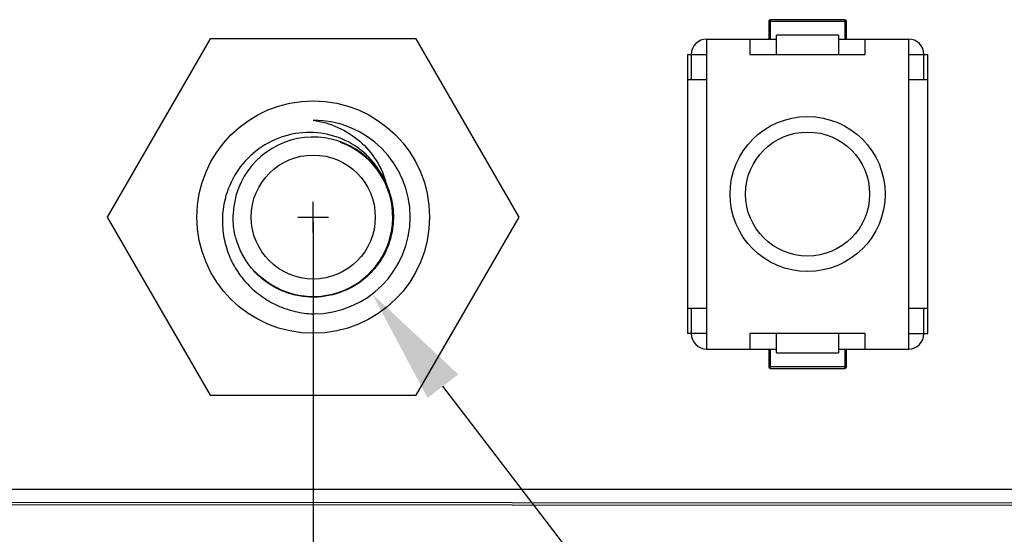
# Model space of a CAD drawing. Header units: inches. Extents: x -39 to 331, y -154 to 45.
# Tile 37 of 120: x 108.37 to 121.07, y -94.63 to -87.99. Entities that reach past the tile are written whole.
import ezdxf

# ---------------------------------------------------------------- set-up
doc = ezdxf.new("R2010")
doc.units = ezdxf.units.IN
doc.header["$LTSCALE"] = 1.21
doc.header["$MEASUREMENT"] = 0
doc.header["$PDMODE"] = 3
doc.header["$PDSIZE"] = 0.3125
doc.layers.get('0').update_dxf_attribs({"linetype": 'CONTINUOUS'})
doc.layers.get('Defpoints').update_dxf_attribs({"linetype": 'CONTINUOUS'})
doc.layers.add('DIM', color=3, linetype='CONTINUOUS')
doc.styles.get("Standard").update_dxf_attribs({"font": 'txt', "width": 0.8})
doc.dimstyles.get("Standard").update_dxf_attribs({"dimtxt": 0.15625, "dimasz": 0.1875, "dimexe": 0.125, "dimexo": 0.0625, "dimgap": 0.09, "dimtad": 0, "dimtih": 1, "dimtoh": 1, "dimzin": 4, "dimdsep": 46, "dimtxsty": 'Standard', "dimblk": '_FILLED', "dimblk1": '_FILLED', "dimblk2": '_FILLED', "dimcen": 0.09, "dimazin": 1, "dimtp": 0.01, "dimtm": 0.01, "dimtfac": 1, "dimtofl": 0, "dimtmove": 0, "dimatfit": 3, "dimldrblk": '_FILLED', "dimfxl": 1, "dimtolj": 1, "dimtzin": 4, "dimarcsym": 0})

# ---------------------------------------------------------------- blocks, each defined once
blk = doc.blocks.new('_FILLED')
at = {"color": 0, "linetype": 'ByBlock'}
blk.add_solid([(0, 0), (-1, 0.1667), (-1, -0.1667)], dxfattribs=at)
blk = doc.blocks.new('*D10')
at = {"layer": 'Defpoints', "color": 0}
for p in [(48.559, -90.533), (112.159, -90.533), (112.159, -107.813)]:
    blk.add_point(p, dxfattribs=at)
at = {"layer": 'DIM', "color": 0, "lineweight": -2}
for p, q in [((48.559, -90.596), (48.559, -107.938)), ((112.159, -90.596), (112.159, -107.938)), ((50.059, -107.813), (77.202, -107.813)), ((110.659, -107.813), (83.515, -107.813))]:
    blk.add_line(p, q, dxfattribs=at)
at = {"layer": 'DIM', "color": 0, "lineweight": -2, "xscale": 1.5, "yscale": 1.5, "zscale": 1.5, "rotation": 180}
blk.add_blockref('_FILLED', (48.559, -107.813), dxfattribs=at)
at = {"layer": 'DIM', "color": 0, "lineweight": -2, "xscale": 1.5, "yscale": 1.5, "zscale": 1.5}
blk.add_blockref('_FILLED', (112.159, -107.813), dxfattribs=at)
at = {"layer": 'DIM', "color": 0, "insert": (80.359, -107.813), "char_height": 2, "attachment_point": 5}
blk.add_mtext('\\A1;63.60', dxfattribs=at)
blk = doc.blocks.new('*D19')
at = {"layer": 'Defpoints', "color": 0}
for p in [(111.399, -89.541), (112.919, -91.525)]:
    blk.add_point(p, dxfattribs=at)
at = {"layer": 'DIM', "color": 0, "lineweight": -2}
for p, q in [((112.159, -90.731), (112.159, -90.335)), ((111.961, -90.533), (112.357, -90.533)), ((117.565, -97.589), (113.831, -92.716))]:
    blk.add_line(p, q, dxfattribs=at)
at = {"layer": 'DIM', "color": 0, "lineweight": -2, "xscale": 1.5, "yscale": 1.5, "zscale": 1.5, "rotation": 127.4588418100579}
blk.add_blockref('_FILLED', (112.919, -91.525), dxfattribs=at)
at = {"layer": 'DIM', "color": 0, "insert": (122.567, -104.117), "char_height": 2, "attachment_point": 5, "rotation": 307.4588}
blk.add_mtext('\\A1;2*M2.50-H6.5', dxfattribs=at)

msp = doc.modelspace()

# ---------------------------------------------------------------- linework, layer by layer
at = {"color": 6, "linetype": 'Continuous'}
for p, q in [((118.033, -88.006), (119.033, -88.006)), ((118.033, -88.006), (118.033, -88.236)), ((119.013, -87.986), (118.053, -87.986)), ((118.053, -88.236), (118.053, -87.986)), ((119.013, -87.986), (119.013, -88.236)), ((119.033, -88.236), (119.033, -88.006)), ((118.933, -88.186), (118.133, -88.186)), ((118.133, -88.436), (118.133, -88.186)), ((118.933, -88.186), (118.933, -88.436)), ((117.233, -88.236), (118.133, -88.236)), ((117.233, -92.236), (117.233, -88.236)), ((117.79, -88.236), (117.79, -88.436)), ((118.933, -88.236), (119.833, -88.236)), ((119.277, -88.436), (119.277, -88.236)), ((119.833, -88.236), (119.833, -92.236)), ((116.983, -88.436), (117.233, -88.436)), ((116.983, -88.436), (116.983, -92.036)), ((117.033, -88.436), (117.033, -88.759)), ((117.79, -88.436), (119.277, -88.436)), ((119.833, -88.436), (120.083, -88.436)), ((120.033, -88.759), (120.033, -88.436)), ((120.083, -92.036), (120.083, -88.436)), ((116.983, -88.759), (117.233, -88.759)), ((116.984, -88.759), (116.984, -91.713)), ((119.833, -88.759), (120.083, -88.759)), ((117.233, -91.713), (116.983, -91.713)), ((117.033, -91.713), (117.033, -92.036)), ((120.083, -91.713), (119.833, -91.713)), ((120.033, -92.036), (120.033, -91.713)), ((117.233, -92.036), (116.983, -92.036)), ((119.277, -92.036), (117.79, -92.036)), ((117.79, -92.036), (117.79, -92.236)), ((118.133, -92.286), (118.133, -92.036)), ((118.933, -92.036), (118.933, -92.286)), ((119.277, -92.236), (119.277, -92.036)), ((119.833, -92.036), (120.083, -92.036)), ((117.233, -92.236), (118.133, -92.236)), ((118.033, -92.236), (118.033, -92.466)), ((118.053, -92.486), (118.053, -92.236)), ((118.133, -92.286), (118.933, -92.286)), ((118.933, -92.236), (119.833, -92.236)), ((119.013, -92.236), (119.013, -92.486)), ((119.033, -92.466), (119.033, -92.236)), ((119.033, -92.466), (118.033, -92.466)), ((118.053, -92.486), (119.013, -92.486))]:
    msp.add_line(p, q, dxfattribs=at)
at = {"color": 7, "linetype": 'Continuous'}
for p, q in [((110.831, -88.233), (109.503, -90.533)), ((113.487, -88.233), (110.831, -88.233)), ((114.815, -90.533), (113.487, -88.233)), ((112.546, -89.581), (112.544, -89.581)), ((112.547, -89.579), (112.545, -89.579)), ((109.503, -90.533), (110.831, -92.833)), ((113.487, -92.833), (114.815, -90.533)), ((111.421, -91.252), (111.42, -91.251)), ((111.423, -91.25), (111.422, -91.249)), ((110.831, -92.833), (113.487, -92.833)), ((28.959, -94.033), (127.759, -94.045)), ((28.653, -94.197), (128.153, -94.255)), ((128.125, -94.227), (28.681, -94.169))]:
    msp.add_line(p, q, dxfattribs=at)
for radius in [1.5, 0.8]:
    msp.add_circle((112.159, -90.533), radius, dxfattribs=at)
at = {"color": 6, "linetype": 'Continuous'}
for radius in [1, 0.8]:
    msp.add_circle((118.533, -90.236), radius, dxfattribs=at)
for centre, radius, start, end in [((118.053, -88.006), 0.02, 90, 180), ((119.013, -88.006), 0.02, 0, 90), ((117.233, -88.436), 0.2, 90, 180), ((119.833, -88.436), 0.2, 0, 90), ((117.233, -92.036), 0.2, 180, 270), ((119.833, -92.036), 0.2, 270, 0), ((118.053, -92.466), 0.02, 180, 270), ((119.013, -92.466), 0.02, 270, 0)]:
    msp.add_arc(centre, radius, start, end, dxfattribs=at)
at = {"color": 7, "linetype": 'Continuous'}
for centre, radius, start, end in [((112.159, -90.533), 1.25, 270, 90), ((112.159, -90.533), 1.033, 24.1055, 178.4917), ((112.159, -90.533), 1.025, 230, 70), ((112.283, -90.562), 1.017, 75.0974, 77.1669), ((112.282, -90.568), 1.024, 73.9925, 74.9965), ((112.123, -90.498), 1.03, 225.231, 225.8851), ((112.124, -90.498), 1.03, 225.8851, 226.9256), ((112.122, -90.5), 1.027, 227.0041, 232.7629)]:
    msp.add_arc(centre, radius, start, end, dxfattribs=at)
for points, knots in [([(112.159, -89.283), (112.268, -89.299), (112.484, -89.362), (112.768, -89.542), (112.988, -89.797), (113.076, -90.004), (113.102, -90.111)], [0, 0, 0, 0, 0.250535, 0.500752, 0.750603, 1, 1, 1, 1]), ([(113.102, -90.111), (113.057, -89.995), (112.923, -89.778), (112.622, -89.544), (112.259, -89.429), (111.878, -89.443), (111.524, -89.583), (111.236, -89.832), (111.045, -90.16), (110.993, -90.409), (110.988, -90.533)], [0, 0, 0, 0, 0.124918, 0.249867, 0.374835, 0.499829, 0.624841, 0.749874, 0.874928, 1, 1, 1, 1]), ([(113.102, -90.111), (113.134, -90.181), (113.165, -90.28), (113.181, -90.381), (113.185, -90.406)], [0, 0, 0, 0, 0.749613, 1, 1, 1, 1]), ([(111.163, -90.81), (111.156, -90.786), (111.133, -90.686), (111.124, -90.583), (111.126, -90.506)], [0, 0, 0, 0, 0.250347, 1, 1, 1, 1]), ([(113.185, -90.406), (113.192, -90.47), (113.196, -90.6), (113.166, -90.791), (113.1, -90.974), (113.002, -91.142), (112.874, -91.288), (112.671, -91.447), (112.366, -91.571), (112.038, -91.574), (111.789, -91.504), (111.615, -91.419), (111.459, -91.302), (111.329, -91.159), (111.227, -90.993), (111.181, -90.872), (111.163, -90.81)], [0, 0, 0, 0, 0.062561, 0.125131, 0.1877, 0.250269, 0.312838, 0.375406, 0.499997, 0.624588, 0.687157, 0.749725, 0.812294, 0.874862, 0.937431, 1, 1, 1, 1]), ([(110.988, -90.533), (110.985, -90.612), (110.994, -90.771), (111.055, -91.002), (111.162, -91.217), (111.308, -91.406), (111.488, -91.562), (111.695, -91.681), (111.922, -91.758), (112.08, -91.78), (112.159, -91.783)], [0, 0, 0, 0, 0.124989, 0.249977, 0.374973, 0.499968, 0.62497, 0.749979, 0.874984, 1, 1, 1, 1])]:
    msp.add_open_spline(points, degree=3, knots=knots, dxfattribs=at)

# ---------------------------------------------------------------- dimensions: what is measured, and where the dimension line sits
at = {"layer": 'DIM'}
dim = msp.add_diameter_dim_2p(p1=(111.399, -89.541), p2=(112.919, -91.525), dimstyle='Standard', override={"dimtxt": 2, "dimasz": 1.5, "dimtih": 0, "dimtoh": 0, "dimzin": 0, "dimpost": '2*M<>-H6.5', "dimcen": 0.198, "dimadec": 0, "dimazin": 0, "dimtp": 0, "dimtm": 0, "dimtdec": 4, "dimtzin": 0}, dxfattribs=at)
dim.commit()
dim.dimension.update_dxf_attribs({"geometry": '*D19', "text_midpoint": (122.567, -104.117), "dimtype": 163})
dim = msp.add_linear_dim(base=(112.159, -107.813), p1=(48.559, -90.533), p2=(112.159, -90.533), dimstyle='Standard', override={"dimtxt": 2, "dimasz": 1.5, "dimtih": 0, "dimzin": 0, "dimcen": 0.198, "dimadec": 0, "dimazin": 0, "dimtp": 0, "dimtm": 0, "dimtdec": 4, "dimtzin": 0}, dxfattribs=at)
dim.commit()
dim.dimension.update_dxf_attribs({"geometry": '*D10', "text_midpoint": (80.359, -107.813)})

doc.saveas('drawing.dxf')
